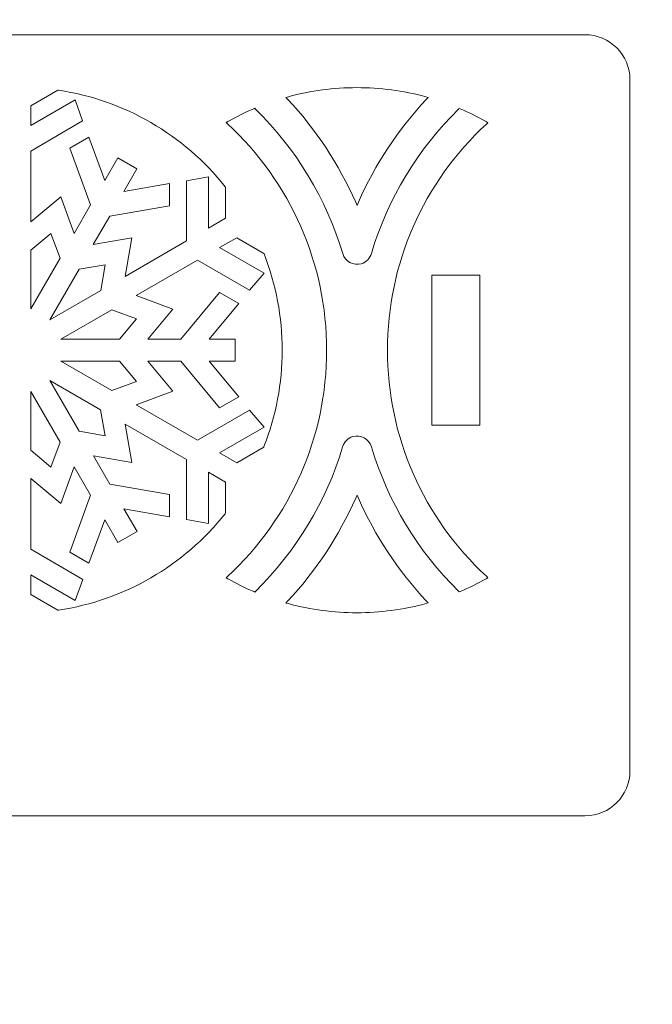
# Model space of a CAD drawing. Header units: millimetres. Extents: x -762 to 758, y -361 to 1446.
# Tile 10 of 150: x -352 to -312, y 98 to 159. Entities that reach past the tile are written whole.
import ezdxf

# ---------------------------------------------------------------- set-up
doc = ezdxf.new("R2010")
doc.units = ezdxf.units.MM
doc.header["$MEASUREMENT"] = 0
doc.layers.add('Layer 1', color=7, linetype='Continuous')

msp = doc.modelspace()

# ---------------------------------------------------------------- linework, layer by layer
at = {"layer": 'Layer 1', "color": 250, "lineweight": 9}
for points, knots in [([(-761.5629, 1446.3852), (-761.5629, 1446.3852), (758.4371, 1446.3852), (758.4371, 1446.3852), (758.4371, 1446.3852), (758.4371, 1446.3852), (758.4371, 36.3852), (758.4371, 36.3852), (758.4371, 36.3852), (758.4371, 36.3852), (-761.5629, 36.3852), (-761.5629, 36.3852), (-761.5629, 36.3852), (-761.5629, 36.3852), (-761.5629, 1446.3852), (-761.5629, 1446.3852)], [0, 0, 0, 0, 0.2, 0.2, 0.2, 0.2, 0.4, 0.4, 0.4, 0.4, 0.6, 0.6, 0.6, 0.6, 1, 1, 1, 1]), ([(-316.5002, 109.6216), (-314.9511, 109.6216), (-313.6877, 110.8851), (-313.6877, 112.4341), (-313.6877, 112.4341), (-313.6877, 112.4341), (-313.6877, 155.5726), (-313.6877, 155.5726), (-313.6877, 155.5726), (-313.6877, 157.1216), (-314.9512, 158.3851), (-316.5002, 158.3851), (-316.5002, 158.3851), (-316.5002, 158.3851), (-429.3752, 158.3851), (-429.3752, 158.3851), (-429.3752, 158.3851), (-430.9241, 158.3851), (-432.1877, 157.1215), (-432.1877, 155.5726), (-432.1877, 155.5726), (-432.1877, 155.5726), (-432.1877, 112.4341), (-432.1877, 112.4341), (-432.1877, 112.4341), (-432.1877, 110.8851), (-430.9242, 109.6216), (-429.3752, 109.6216), (-429.3752, 109.6216), (-429.3752, 109.6216), (-316.5002, 109.6216), (-316.5002, 109.6216)], [0, 0, 0, 0, 0.1111111, 0.1111111, 0.1111111, 0.1111111, 0.2222222, 0.2222222, 0.2222222, 0.2222222, 0.3333333, 0.3333333, 0.3333333, 0.3333333, 0.4444444, 0.4444444, 0.4444444, 0.4444444, 0.5555556, 0.5555556, 0.5555556, 0.5555556, 0.6666667, 0.6666667, 0.6666667, 0.6666667, 0.7777778, 0.7777778, 0.7777778, 0.7777778, 1, 1, 1, 1]), ([(-340.0167, 149.518), (-340.0167, 149.518), (-341.3901, 149.2605), (-341.3901, 149.2605), (-341.3901, 149.2605), (-341.3901, 149.2605), (-341.4057, 145.5096), (-341.4057, 145.5096), (-341.4057, 145.5096), (-341.4057, 145.5096), (-345.2242, 143.3006), (-345.2242, 143.3006), (-345.2242, 143.3006), (-345.2242, 143.3006), (-344.8119, 145.6972), (-344.8119, 145.6972), (-344.8119, 145.6972), (-344.8119, 145.6972), (-347.2203, 145.2824), (-347.2203, 145.2824), (-347.2203, 145.2824), (-347.2203, 145.2824), (-346.1929, 147.0615), (-346.1929, 147.0615), (-346.1929, 147.0615), (-346.1929, 147.0615), (-342.4575, 147.706), (-342.4575, 147.706), (-342.4575, 147.706), (-342.4575, 147.706), (-342.4581, 149.0859), (-342.4581, 149.0859), (-342.4581, 149.0859), (-342.4581, 149.0859), (-345.3076, 148.5964), (-345.3076, 148.5964), (-345.3076, 148.5964), (-345.3076, 148.5964), (-344.4905, 150.0106), (-344.4905, 150.0106), (-344.4905, 150.0106), (-344.4905, 150.0106), (-345.6868, 150.701), (-345.6868, 150.701), (-345.6868, 150.701), (-345.6868, 150.701), (-346.5007, 149.2897), (-346.5007, 149.2897), (-346.5007, 149.2897), (-346.5007, 149.2897), (-347.4996, 151.9975), (-347.4996, 151.9975), (-347.4996, 151.9975), (-347.4996, 151.9975), (-348.6965, 151.3064), (-348.6965, 151.3064), (-348.6965, 151.3064), (-348.6965, 151.3064), (-347.3867, 147.755), (-347.3867, 147.755), (-347.3867, 147.755), (-347.3867, 147.755), (-348.4137, 145.9756), (-348.4137, 145.9756), (-348.4137, 145.9756), (-348.4137, 145.9756), (-349.2581, 148.2633), (-349.2581, 148.2633), (-349.2581, 148.2633), (-349.2581, 148.2633), (-351.1269, 146.7073), (-351.1269, 146.7073), (-351.1269, 146.7073), (-351.1269, 146.7073), (-351.1247, 151.1195), (-351.1247, 151.1195), (-351.1247, 151.1195), (-351.1247, 151.1195), (-347.8852, 153.0091), (-347.8852, 153.0091), (-347.8852, 153.0091), (-347.8852, 153.0091), (-348.3463, 154.3277), (-348.3463, 154.3277), (-348.3463, 154.3277), (-348.3463, 154.3277), (-351.1237, 152.7129), (-351.1237, 152.7129), (-351.1237, 152.7129), (-351.1237, 152.7129), (-351.1233, 153.9475), (-351.1233, 153.9475), (-351.1233, 153.9475), (-351.1233, 153.9475), (-349.4331, 154.9234), (-349.4331, 154.9234), (-349.4331, 154.9234), (-349.4331, 154.9234), (-349.4008, 154.9186), (-349.4008, 154.9186), (-349.4008, 154.9186), (-345.2866, 154.3098), (-341.5662, 152.1507), (-338.978, 148.898), (-338.978, 148.898), (-338.978, 148.898), (-338.9576, 148.8723), (-338.9576, 148.8723), (-338.9576, 148.8723), (-338.9576, 148.8723), (-338.9576, 146.9243), (-338.9576, 146.9243), (-338.9576, 146.9243), (-338.9576, 146.9243), (-340.025, 146.3065), (-340.025, 146.3065), (-340.025, 146.3065), (-340.025, 146.3065), (-340.0167, 149.518), (-340.0167, 149.518)], [0, 0, 0, 0, 0.0322581, 0.0322581, 0.0322581, 0.0322581, 0.0645161, 0.0645161, 0.0645161, 0.0645161, 0.0967742, 0.0967742, 0.0967742, 0.0967742, 0.1290323, 0.1290323, 0.1290323, 0.1290323, 0.1612903, 0.1612903, 0.1612903, 0.1612903, 0.1935484, 0.1935484, 0.1935484, 0.1935484, 0.2258065, 0.2258065, 0.2258065, 0.2258065, 0.2580645, 0.2580645, 0.2580645, 0.2580645, 0.2903226, 0.2903226, 0.2903226, 0.2903226, 0.3225806, 0.3225806, 0.3225806, 0.3225806, 0.3548387, 0.3548387, 0.3548387, 0.3548387, 0.3870968, 0.3870968, 0.3870968, 0.3870968, 0.4193548, 0.4193548, 0.4193548, 0.4193548, 0.4516129, 0.4516129, 0.4516129, 0.4516129, 0.483871, 0.483871, 0.483871, 0.483871, 0.516129, 0.516129, 0.516129, 0.516129, 0.5483871, 0.5483871, 0.5483871, 0.5483871, 0.5806452, 0.5806452, 0.5806452, 0.5806452, 0.6129032, 0.6129032, 0.6129032, 0.6129032, 0.6451613, 0.6451613, 0.6451613, 0.6451613, 0.6774194, 0.6774194, 0.6774194, 0.6774194, 0.7096774, 0.7096774, 0.7096774, 0.7096774, 0.7419355, 0.7419355, 0.7419355, 0.7419355, 0.7741935, 0.7741935, 0.7741935, 0.7741935, 0.8064516, 0.8064516, 0.8064516, 0.8064516, 0.8387097, 0.8387097, 0.8387097, 0.8387097, 0.8709677, 0.8709677, 0.8709677, 0.8709677, 0.9032258, 0.9032258, 0.9032258, 0.9032258, 0.9354839, 0.9354839, 0.9354839, 0.9354839, 1, 1, 1, 1]), ([(-326.4091, 154.3575), (-328.1738, 152.4697), (-329.6138, 150.2925), (-330.6554, 147.9272), (-330.6554, 147.9272), (-330.6554, 147.9272), (-330.7412, 147.7324), (-330.7412, 147.7324), (-330.7412, 147.7324), (-330.7412, 147.7324), (-330.827, 147.9272), (-330.827, 147.9272), (-330.827, 147.9272), (-331.8692, 150.294), (-333.3105, 152.4724), (-335.0766, 154.3612), (-335.0766, 154.3612), (-335.0766, 154.3612), (-335.1831, 154.4751), (-335.1831, 154.4751), (-335.1831, 154.4751), (-335.1831, 154.4751), (-335.0327, 154.5157), (-335.0327, 154.5157), (-335.0327, 154.5157), (-333.6367, 154.8927), (-332.195, 155.0811), (-330.7492, 155.0811), (-330.7492, 155.0811), (-329.299, 155.0811), (-327.853, 154.8913), (-326.453, 154.512), (-326.453, 154.512), (-326.453, 154.512), (-326.3028, 154.4713), (-326.3028, 154.4713), (-326.3028, 154.4713), (-326.3028, 154.4713), (-326.4091, 154.3575), (-326.4091, 154.3575)], [0, 0, 0, 0, 0.0909091, 0.0909091, 0.0909091, 0.0909091, 0.1818182, 0.1818182, 0.1818182, 0.1818182, 0.2727273, 0.2727273, 0.2727273, 0.2727273, 0.3636364, 0.3636364, 0.3636364, 0.3636364, 0.4545455, 0.4545455, 0.4545455, 0.4545455, 0.5454545, 0.5454545, 0.5454545, 0.5454545, 0.6363636, 0.6363636, 0.6363636, 0.6363636, 0.7272727, 0.7272727, 0.7272727, 0.7272727, 0.8181818, 0.8181818, 0.8181818, 0.8181818, 1, 1, 1, 1]), ([(-338.8307, 124.5693), (-334.8739, 128.2168), (-332.6404, 133.3088), (-332.6404, 138.6909), (-332.6404, 138.6909), (-332.6404, 144.0731), (-334.8739, 149.1651), (-338.8307, 152.8126), (-338.8307, 152.8126), (-338.8307, 152.8126), (-338.9252, 152.8997), (-338.9252, 152.8997), (-338.9252, 152.8997), (-338.9252, 152.8997), (-338.8133, 152.9631), (-338.8133, 152.9631), (-338.8133, 152.9631), (-338.2881, 153.2605), (-337.7465, 153.5287), (-337.1916, 153.766), (-337.1916, 153.766), (-337.1916, 153.766), (-337.1339, 153.7908), (-337.1339, 153.7908), (-337.1339, 153.7908), (-337.1339, 153.7908), (-337.0891, 153.7468), (-337.0891, 153.7468), (-337.0891, 153.7468), (-334.5403, 151.2485), (-332.6576, 148.1397), (-331.6384, 144.7185), (-331.6384, 144.7185), (-331.4912, 144.2245), (-330.9677, 143.9415), (-330.4738, 144.0887), (-330.4738, 144.0887), (-330.1666, 144.1803), (-329.9323, 144.4215), (-329.8412, 144.7277), (-329.8412, 144.7277), (-328.8243, 148.1446), (-326.9423, 151.2464), (-324.3981, 153.742), (-324.3981, 153.742), (-324.3981, 153.742), (-324.3533, 153.7859), (-324.3533, 153.7859), (-324.3533, 153.7859), (-324.3533, 153.7859), (-324.2956, 153.7612), (-324.2956, 153.7612), (-324.2956, 153.7612), (-323.7411, 153.5234), (-323.1999, 153.2549), (-322.6752, 152.9573), (-322.6752, 152.9573), (-322.6752, 152.9573), (-322.5634, 152.8939), (-322.5634, 152.8939), (-322.5634, 152.8939), (-322.5634, 152.8939), (-322.6579, 152.8068), (-322.6579, 152.8068), (-322.6579, 152.8068), (-326.6108, 149.1596), (-328.842, 144.07), (-328.842, 138.6909), (-328.842, 138.6909), (-328.842, 133.3118), (-326.6108, 128.2223), (-322.6579, 124.5751), (-322.6579, 124.5751), (-322.6579, 124.5751), (-322.5634, 124.488), (-322.5634, 124.488), (-322.5634, 124.488), (-322.5634, 124.488), (-322.6752, 124.4246), (-322.6752, 124.4246), (-322.6752, 124.4246), (-323.1999, 124.127), (-323.7411, 123.8584), (-324.2956, 123.6207), (-324.2956, 123.6207), (-324.2956, 123.6207), (-324.3533, 123.596), (-324.3533, 123.596), (-324.3533, 123.596), (-324.3533, 123.596), (-324.3981, 123.6399), (-324.3981, 123.6399), (-324.3981, 123.6399), (-326.9444, 126.1375), (-328.8254, 129.2444), (-329.844, 132.6634), (-329.844, 132.6634), (-329.9912, 133.1573), (-330.5147, 133.4404), (-331.0085, 133.2932), (-331.0085, 133.2932), (-331.3158, 133.2016), (-331.55, 132.9603), (-331.6412, 132.6542), (-331.6412, 132.6542), (-332.6588, 129.2349), (-334.5424, 126.1314), (-337.0891, 123.6351), (-337.0891, 123.6351), (-337.0891, 123.6351), (-337.1339, 123.5911), (-337.1339, 123.5911), (-337.1339, 123.5911), (-337.1339, 123.5911), (-337.1916, 123.6158), (-337.1916, 123.6158), (-337.1916, 123.6158), (-337.7465, 123.8532), (-338.2881, 124.1214), (-338.8133, 124.4188), (-338.8133, 124.4188), (-338.8133, 124.4188), (-338.9252, 124.4822), (-338.9252, 124.4822), (-338.9252, 124.4822), (-338.9252, 124.4822), (-338.8307, 124.5693), (-338.8307, 124.5693)], [0, 0, 0, 0, 0.030303, 0.030303, 0.030303, 0.030303, 0.0606061, 0.0606061, 0.0606061, 0.0606061, 0.0909091, 0.0909091, 0.0909091, 0.0909091, 0.1212121, 0.1212121, 0.1212121, 0.1212121, 0.1515152, 0.1515152, 0.1515152, 0.1515152, 0.1818182, 0.1818182, 0.1818182, 0.1818182, 0.2121212, 0.2121212, 0.2121212, 0.2121212, 0.2424242, 0.2424242, 0.2424242, 0.2424242, 0.2727273, 0.2727273, 0.2727273, 0.2727273, 0.3030303, 0.3030303, 0.3030303, 0.3030303, 0.3333333, 0.3333333, 0.3333333, 0.3333333, 0.3636364, 0.3636364, 0.3636364, 0.3636364, 0.3939394, 0.3939394, 0.3939394, 0.3939394, 0.4242424, 0.4242424, 0.4242424, 0.4242424, 0.4545455, 0.4545455, 0.4545455, 0.4545455, 0.4848485, 0.4848485, 0.4848485, 0.4848485, 0.5151515, 0.5151515, 0.5151515, 0.5151515, 0.5454545, 0.5454545, 0.5454545, 0.5454545, 0.5757576, 0.5757576, 0.5757576, 0.5757576, 0.6060606, 0.6060606, 0.6060606, 0.6060606, 0.6363636, 0.6363636, 0.6363636, 0.6363636, 0.6666667, 0.6666667, 0.6666667, 0.6666667, 0.6969697, 0.6969697, 0.6969697, 0.6969697, 0.7272727, 0.7272727, 0.7272727, 0.7272727, 0.7575758, 0.7575758, 0.7575758, 0.7575758, 0.7878788, 0.7878788, 0.7878788, 0.7878788, 0.8181818, 0.8181818, 0.8181818, 0.8181818, 0.8484848, 0.8484848, 0.8484848, 0.8484848, 0.8787879, 0.8787879, 0.8787879, 0.8787879, 0.9090909, 0.9090909, 0.9090909, 0.9090909, 0.9393939, 0.9393939, 0.9393939, 0.9393939, 1, 1, 1, 1]), ([(-351.1298, 141.2721), (-351.1298, 141.2721), (-351.1284, 144.9339), (-351.1284, 144.9339), (-351.1284, 144.9339), (-351.1284, 144.9339), (-349.8682, 145.9846), (-349.8682, 145.9846), (-349.8682, 145.9846), (-349.8682, 145.9846), (-349.2995, 144.4408), (-349.2995, 144.4408), (-349.2995, 144.4408), (-349.2995, 144.4408), (-351.1298, 141.2721), (-351.1298, 141.2721)], [0, 0, 0, 0, 0.2, 0.2, 0.2, 0.2, 0.4, 0.4, 0.4, 0.4, 0.6, 0.6, 0.6, 0.6, 1, 1, 1, 1]), ([(-336.5422, 133.8813), (-336.5422, 133.8813), (-337.4524, 134.9417), (-337.4524, 134.9417), (-337.4524, 134.9417), (-337.4524, 134.9417), (-340.7103, 133.0793), (-340.7103, 133.0793), (-340.7103, 133.0793), (-340.7103, 133.0793), (-344.5319, 135.2828), (-344.5319, 135.2828), (-344.5319, 135.2828), (-344.5319, 135.2828), (-342.2505, 136.1241), (-342.2505, 136.1241), (-342.2505, 136.1241), (-342.2505, 136.1241), (-343.813, 138.0017), (-343.813, 138.0017), (-343.813, 138.0017), (-343.813, 138.0017), (-341.7585, 138.0021), (-341.7585, 138.0021), (-341.7585, 138.0021), (-341.7585, 138.0021), (-339.3338, 135.0889), (-339.3338, 135.0889), (-339.3338, 135.0889), (-339.3338, 135.0889), (-338.1377, 135.7796), (-338.1377, 135.7796), (-338.1377, 135.7796), (-338.1377, 135.7796), (-339.986, 138.0016), (-339.986, 138.0016), (-339.986, 138.0016), (-339.986, 138.0016), (-338.3525, 138.0026), (-338.3525, 138.0026), (-338.3525, 138.0026), (-338.3525, 138.0026), (-338.3533, 139.383), (-338.3533, 139.383), (-338.3533, 139.383), (-338.3533, 139.383), (-339.9831, 139.3814), (-339.9831, 139.3814), (-339.9831, 139.3814), (-339.9831, 139.3814), (-338.1368, 141.6019), (-338.1368, 141.6019), (-338.1368, 141.6019), (-338.1368, 141.6019), (-339.3344, 142.2931), (-339.3344, 142.2931), (-339.3344, 142.2931), (-339.3344, 142.2931), (-341.7547, 139.3825), (-341.7547, 139.3825), (-341.7547, 139.3825), (-341.7547, 139.3825), (-343.8091, 139.3823), (-343.8091, 139.3823), (-343.8091, 139.3823), (-343.8091, 139.3823), (-342.2502, 141.2573), (-342.2502, 141.2573), (-342.2502, 141.2573), (-342.2502, 141.2573), (-344.5327, 142.0967), (-344.5327, 142.0967), (-344.5327, 142.0967), (-344.5327, 142.0967), (-340.7106, 144.301), (-340.7106, 144.301), (-340.7106, 144.301), (-340.7106, 144.301), (-337.453, 142.4389), (-337.453, 142.4389), (-337.453, 142.4389), (-337.453, 142.4389), (-336.5427, 143.4999), (-336.5427, 143.4999), (-336.5427, 143.4999), (-336.5427, 143.4999), (-339.3292, 145.0986), (-339.3292, 145.0986), (-339.3292, 145.0986), (-339.3292, 145.0986), (-338.2606, 145.7142), (-338.2606, 145.7142), (-338.2606, 145.7142), (-338.2606, 145.7142), (-336.5662, 144.7359), (-336.5662, 144.7359), (-336.5662, 144.7359), (-336.5662, 144.7359), (-336.5542, 144.7056), (-336.5542, 144.7056), (-336.5542, 144.7056), (-335.7987, 142.7891), (-335.4162, 140.7504), (-335.4162, 138.6909), (-335.4162, 138.6909), (-335.4162, 136.6307), (-335.7987, 134.5914), (-336.5549, 132.6746), (-336.5549, 132.6746), (-336.5549, 132.6746), (-336.5669, 132.6442), (-336.5669, 132.6442), (-336.5669, 132.6442), (-336.5669, 132.6442), (-338.2591, 131.667), (-338.2591, 131.667), (-338.2591, 131.667), (-338.2591, 131.667), (-339.328, 132.2828), (-339.328, 132.2828), (-339.328, 132.2828), (-339.328, 132.2828), (-336.5422, 133.8813), (-336.5422, 133.8813)], [0, 0, 0, 0, 0.03125, 0.03125, 0.03125, 0.03125, 0.0625, 0.0625, 0.0625, 0.0625, 0.09375, 0.09375, 0.09375, 0.09375, 0.125, 0.125, 0.125, 0.125, 0.15625, 0.15625, 0.15625, 0.15625, 0.1875, 0.1875, 0.1875, 0.1875, 0.21875, 0.21875, 0.21875, 0.21875, 0.25, 0.25, 0.25, 0.25, 0.28125, 0.28125, 0.28125, 0.28125, 0.3125, 0.3125, 0.3125, 0.3125, 0.34375, 0.34375, 0.34375, 0.34375, 0.375, 0.375, 0.375, 0.375, 0.40625, 0.40625, 0.40625, 0.40625, 0.4375, 0.4375, 0.4375, 0.4375, 0.46875, 0.46875, 0.46875, 0.46875, 0.5, 0.5, 0.5, 0.5, 0.53125, 0.53125, 0.53125, 0.53125, 0.5625, 0.5625, 0.5625, 0.5625, 0.59375, 0.59375, 0.59375, 0.59375, 0.625, 0.625, 0.625, 0.625, 0.65625, 0.65625, 0.65625, 0.65625, 0.6875, 0.6875, 0.6875, 0.6875, 0.71875, 0.71875, 0.71875, 0.71875, 0.75, 0.75, 0.75, 0.75, 0.78125, 0.78125, 0.78125, 0.78125, 0.8125, 0.8125, 0.8125, 0.8125, 0.84375, 0.84375, 0.84375, 0.84375, 0.875, 0.875, 0.875, 0.875, 0.90625, 0.90625, 0.90625, 0.90625, 0.9375, 0.9375, 0.9375, 0.9375, 1, 1, 1, 1]), ([(-346.759, 142.4128), (-346.759, 142.4128), (-349.9366, 140.5749), (-349.9366, 140.5749), (-349.9366, 140.5749), (-349.9366, 140.5749), (-348.1054, 143.7485), (-348.1054, 143.7485), (-348.1054, 143.7485), (-348.1054, 143.7485), (-346.4811, 144.0284), (-346.4811, 144.0284), (-346.4811, 144.0284), (-346.4811, 144.0284), (-346.759, 142.4128), (-346.759, 142.4128)], [0, 0, 0, 0, 0.2, 0.2, 0.2, 0.2, 0.4, 0.4, 0.4, 0.4, 0.6, 0.6, 0.6, 0.6, 1, 1, 1, 1]), ([(-323.0627, 134.0033), (-323.0627, 134.0033), (-326.0627, 134.0033), (-326.0627, 134.0033), (-326.0627, 134.0033), (-326.0627, 134.0033), (-326.0627, 143.3784), (-326.0627, 143.3784), (-326.0627, 143.3784), (-326.0627, 143.3784), (-323.0627, 143.3784), (-323.0627, 143.3784), (-323.0627, 143.3784), (-323.0627, 143.3784), (-323.0627, 134.0033), (-323.0627, 134.0033)], [0, 0, 0, 0, 0.2, 0.2, 0.2, 0.2, 0.4, 0.4, 0.4, 0.4, 0.6, 0.6, 0.6, 0.6, 1, 1, 1, 1]), ([(-344.5287, 140.6452), (-344.5287, 140.6452), (-345.5807, 139.3821), (-345.5807, 139.3821), (-345.5807, 139.3821), (-345.5807, 139.3821), (-349.2421, 139.3815), (-349.2421, 139.3815), (-349.2421, 139.3815), (-349.2421, 139.3815), (-346.0683, 141.2125), (-346.0683, 141.2125), (-346.0683, 141.2125), (-346.0683, 141.2125), (-344.5287, 140.6452), (-344.5287, 140.6452)], [0, 0, 0, 0, 0.2, 0.2, 0.2, 0.2, 0.4, 0.4, 0.4, 0.4, 0.6, 0.6, 0.6, 0.6, 1, 1, 1, 1]), ([(-344.5285, 136.7342), (-344.5285, 136.7342), (-346.0679, 136.1665), (-346.0679, 136.1665), (-346.0679, 136.1665), (-346.0679, 136.1665), (-349.2487, 138.0005), (-349.2487, 138.0005), (-349.2487, 138.0005), (-349.2487, 138.0005), (-345.5846, 138.0015), (-345.5846, 138.0015), (-345.5846, 138.0015), (-345.5846, 138.0015), (-344.5285, 136.7342), (-344.5285, 136.7342)], [0, 0, 0, 0, 0.2, 0.2, 0.2, 0.2, 0.4, 0.4, 0.4, 0.4, 0.6, 0.6, 0.6, 0.6, 1, 1, 1, 1]), ([(-348.1029, 133.6312), (-348.1029, 133.6312), (-349.9335, 136.8029), (-349.9335, 136.8029), (-349.9335, 136.8029), (-349.9335, 136.8029), (-346.7612, 134.9687), (-346.7612, 134.9687), (-346.7612, 134.9687), (-346.7612, 134.9687), (-346.4839, 133.3523), (-346.4839, 133.3523), (-346.4839, 133.3523), (-346.4839, 133.3523), (-348.1029, 133.6312), (-348.1029, 133.6312)], [0, 0, 0, 0, 0.2, 0.2, 0.2, 0.2, 0.4, 0.4, 0.4, 0.4, 0.6, 0.6, 0.6, 0.6, 1, 1, 1, 1]), ([(-351.1319, 136.1176), (-351.1319, 136.1176), (-349.2994, 132.9434), (-349.2994, 132.9434), (-349.2994, 132.9434), (-349.2994, 132.9434), (-349.8705, 131.396), (-349.8705, 131.396), (-349.8705, 131.396), (-349.8705, 131.396), (-351.1306, 132.4445), (-351.1306, 132.4445), (-351.1306, 132.4445), (-351.1306, 132.4445), (-351.1319, 136.1176), (-351.1319, 136.1176)], [0, 0, 0, 0, 0.2, 0.2, 0.2, 0.2, 0.4, 0.4, 0.4, 0.4, 0.6, 0.6, 0.6, 0.6, 1, 1, 1, 1]), ([(-348.3472, 123.054), (-348.3472, 123.054), (-347.8844, 124.3718), (-347.8844, 124.3718), (-347.8844, 124.3718), (-347.8844, 124.3718), (-351.1255, 126.2616), (-351.1255, 126.2616), (-351.1255, 126.2616), (-351.1255, 126.2616), (-351.129, 130.6736), (-351.129, 130.6736), (-351.129, 130.6736), (-351.129, 130.6736), (-349.2592, 129.1172), (-349.2592, 129.1172), (-349.2592, 129.1172), (-349.2592, 129.1172), (-348.4143, 131.4093), (-348.4143, 131.4093), (-348.4143, 131.4093), (-348.4143, 131.4093), (-347.3868, 129.6308), (-347.3868, 129.6308), (-347.3868, 129.6308), (-347.3868, 129.6308), (-348.6964, 126.0745), (-348.6964, 126.0745), (-348.6964, 126.0745), (-348.6964, 126.0745), (-347.4996, 125.3839), (-347.4996, 125.3839), (-347.4996, 125.3839), (-347.4996, 125.3839), (-346.5012, 128.0967), (-346.5012, 128.0967), (-346.5012, 128.0967), (-346.5012, 128.0967), (-345.6839, 126.6831), (-345.6839, 126.6831), (-345.6839, 126.6831), (-345.6839, 126.6831), (-344.4889, 127.3724), (-344.4889, 127.3724), (-344.4889, 127.3724), (-344.4889, 127.3724), (-345.304, 128.7854), (-345.304, 128.7854), (-345.304, 128.7854), (-345.304, 128.7854), (-342.4596, 128.2953), (-342.4596, 128.2953), (-342.4596, 128.2953), (-342.4596, 128.2953), (-342.46, 129.677), (-342.46, 129.677), (-342.46, 129.677), (-342.46, 129.677), (-346.1889, 130.3189), (-346.1889, 130.3189), (-346.1889, 130.3189), (-346.1889, 130.3189), (-347.2173, 132.0977), (-347.2173, 132.0977), (-347.2173, 132.0977), (-347.2173, 132.0977), (-344.8149, 131.6844), (-344.8149, 131.6844), (-344.8149, 131.6844), (-344.8149, 131.6844), (-345.2274, 134.0813), (-345.2274, 134.0813), (-345.2274, 134.0813), (-345.2274, 134.0813), (-341.4073, 131.8728), (-341.4073, 131.8728), (-341.4073, 131.8728), (-341.4073, 131.8728), (-341.3914, 128.1219), (-341.3914, 128.1219), (-341.3914, 128.1219), (-341.3914, 128.1219), (-340.0177, 127.8644), (-340.0177, 127.8644), (-340.0177, 127.8644), (-340.0177, 127.8644), (-340.0271, 131.0752), (-340.0271, 131.0752), (-340.0271, 131.0752), (-340.0271, 131.0752), (-338.9584, 130.4588), (-338.9584, 130.4588), (-338.9584, 130.4588), (-338.9584, 130.4588), (-338.9584, 128.5085), (-338.9584, 128.5085), (-338.9584, 128.5085), (-338.9584, 128.5085), (-338.9788, 128.4828), (-338.9788, 128.4828), (-338.9788, 128.4828), (-341.5674, 125.2304), (-345.2876, 123.0713), (-349.402, 122.4629), (-349.402, 122.4629), (-349.402, 122.4629), (-349.4343, 122.4581), (-349.4343, 122.4581), (-349.4343, 122.4581), (-349.4343, 122.4581), (-351.1241, 123.4333), (-351.1241, 123.4333), (-351.1241, 123.4333), (-351.1241, 123.4333), (-351.1246, 124.6675), (-351.1246, 124.6675), (-351.1246, 124.6675), (-351.1246, 124.6675), (-348.3472, 123.054), (-348.3472, 123.054)], [0, 0, 0, 0, 0.0322581, 0.0322581, 0.0322581, 0.0322581, 0.0645161, 0.0645161, 0.0645161, 0.0645161, 0.0967742, 0.0967742, 0.0967742, 0.0967742, 0.1290323, 0.1290323, 0.1290323, 0.1290323, 0.1612903, 0.1612903, 0.1612903, 0.1612903, 0.1935484, 0.1935484, 0.1935484, 0.1935484, 0.2258065, 0.2258065, 0.2258065, 0.2258065, 0.2580645, 0.2580645, 0.2580645, 0.2580645, 0.2903226, 0.2903226, 0.2903226, 0.2903226, 0.3225806, 0.3225806, 0.3225806, 0.3225806, 0.3548387, 0.3548387, 0.3548387, 0.3548387, 0.3870968, 0.3870968, 0.3870968, 0.3870968, 0.4193548, 0.4193548, 0.4193548, 0.4193548, 0.4516129, 0.4516129, 0.4516129, 0.4516129, 0.483871, 0.483871, 0.483871, 0.483871, 0.516129, 0.516129, 0.516129, 0.516129, 0.5483871, 0.5483871, 0.5483871, 0.5483871, 0.5806452, 0.5806452, 0.5806452, 0.5806452, 0.6129032, 0.6129032, 0.6129032, 0.6129032, 0.6451613, 0.6451613, 0.6451613, 0.6451613, 0.6774194, 0.6774194, 0.6774194, 0.6774194, 0.7096774, 0.7096774, 0.7096774, 0.7096774, 0.7419355, 0.7419355, 0.7419355, 0.7419355, 0.7741935, 0.7741935, 0.7741935, 0.7741935, 0.8064516, 0.8064516, 0.8064516, 0.8064516, 0.8387097, 0.8387097, 0.8387097, 0.8387097, 0.8709677, 0.8709677, 0.8709677, 0.8709677, 0.9032258, 0.9032258, 0.9032258, 0.9032258, 0.9354839, 0.9354839, 0.9354839, 0.9354839, 1, 1, 1, 1]), ([(-326.453, 122.87), (-327.8528, 122.4907), (-329.2989, 122.3008), (-330.7492, 122.3008), (-330.7492, 122.3008), (-332.195, 122.3008), (-333.6367, 122.4893), (-335.0328, 122.8664), (-335.0328, 122.8664), (-335.0328, 122.8664), (-335.1832, 122.907), (-335.1832, 122.907), (-335.1832, 122.907), (-335.1832, 122.907), (-335.0767, 123.0209), (-335.0767, 123.0209), (-335.0767, 123.0209), (-333.3105, 124.9096), (-331.8692, 127.0879), (-330.827, 129.4547), (-330.827, 129.4547), (-330.827, 129.4547), (-330.7412, 129.6495), (-330.7412, 129.6495), (-330.7412, 129.6495), (-330.7412, 129.6495), (-330.6554, 129.4547), (-330.6554, 129.4547), (-330.6554, 129.4547), (-329.6138, 127.0894), (-328.1736, 124.9123), (-326.4089, 123.0245), (-326.4089, 123.0245), (-326.4089, 123.0245), (-326.3026, 122.9107), (-326.3026, 122.9107), (-326.3026, 122.9107), (-326.3026, 122.9107), (-326.453, 122.87), (-326.453, 122.87)], [0, 0, 0, 0, 0.0909091, 0.0909091, 0.0909091, 0.0909091, 0.1818182, 0.1818182, 0.1818182, 0.1818182, 0.2727273, 0.2727273, 0.2727273, 0.2727273, 0.3636364, 0.3636364, 0.3636364, 0.3636364, 0.4545455, 0.4545455, 0.4545455, 0.4545455, 0.5454545, 0.5454545, 0.5454545, 0.5454545, 0.6363636, 0.6363636, 0.6363636, 0.6363636, 0.7272727, 0.7272727, 0.7272727, 0.7272727, 0.8181818, 0.8181818, 0.8181818, 0.8181818, 1, 1, 1, 1])]:
    msp.add_open_spline(points, degree=3, knots=knots, dxfattribs=at)
at = {"layer": 'Layer 1', "color": 240, "lineweight": 9}
msp.add_open_spline([(-741.5629, 326.3852), (-741.5629, 326.3852), (-261.5629, 326.3852), (-261.5629, 326.3852), (-261.5629, 326.3852), (-261.5629, 326.3852), (-261.5629, 56.3852), (-261.5629, 56.3852), (-261.5629, 56.3852), (-261.5629, 56.3852), (-741.5629, 56.3852), (-741.5629, 56.3852), (-741.5629, 56.3852), (-741.5629, 56.3852), (-741.5629, 326.3852), (-741.5629, 326.3852)], degree=3, knots=[0, 0, 0, 0, 0.2, 0.2, 0.2, 0.2, 0.4, 0.4, 0.4, 0.4, 0.6, 0.6, 0.6, 0.6, 1, 1, 1, 1], dxfattribs=at)

doc.saveas('drawing.dxf')
